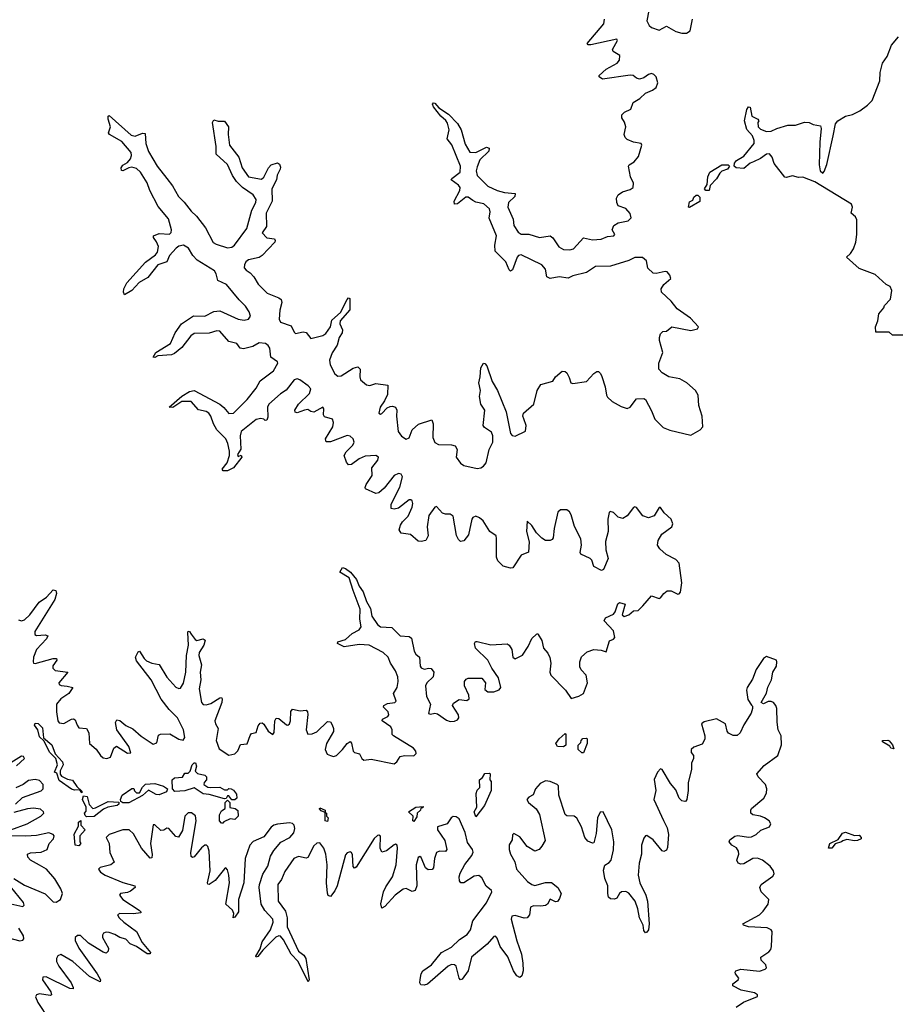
# Model space of a CAD drawing. Extents: x 2535812 to 2752880, y 540738 to 728399.
# Tile 44 of 213: x 2598554 to 2604354, y 613504 to 620002. Entities that reach past the tile are written whole.
import ezdxf

# ---------------------------------------------------------------- set-up
doc = ezdxf.new("R2010")
doc.units = 0

msp = doc.modelspace()

# ---------------------------------------------------------------- linework, layer by layer
at = {"layer": '0CON20XD'}
for points in [[(2600634.1, 617665), (2600655, 617650), (2600675, 617651.6), (2600755, 617703.2), (2600785, 617710.9), (2600802.3, 617695), (2600798.9, 617645), (2600803.3, 617625), (2600842.3, 617592.3), (2600865, 617586.9), (2600905, 617600.3), (2600985, 617591.2), (2600981, 617529), (2600962.7, 617487.3), (2600932.6, 617445), (2600925.7, 617405), (2600935, 617399.1), (2600945, 617403.6), (2600980.5, 617439.5), (2601000.1, 617449.9), (2601015, 617451.9), (2601034.5, 617444.5), (2601042.8, 617425), (2601040.8, 617385), (2601052.4, 617285), (2601075, 617254.5), (2601105, 617234.7), (2601125, 617241.8), (2601144.3, 617295.7), (2601186.7, 617333.3), (2601275, 617362.3), (2601284.5, 617334.5), (2601280.8, 617245), (2601295, 617210.9), (2601318.1, 617198.1), (2601405, 617196.4), (2601429.4, 617189.4), (2601441.2, 617165), (2601434.9, 617114.9), (2601465, 617075.7), (2601485, 617060.8), (2601575, 617040.6), (2601597.5, 617045), (2601615.3, 617054.6), (2601632.4, 617077.6), (2601652.2, 617165), (2601677.7, 617215), (2601677.1, 617255), (2601669, 617279), (2601621.5, 617311.5), (2601613.4, 617323.4), (2601624.6, 617425), (2601599.1, 617465), (2601588.6, 617515), (2601596.8, 617555), (2601584.1, 617605), (2601594.6, 617645), (2601599.1, 617705), (2601615, 617736.2), (2601625, 617734), (2601637.3, 617717.3), (2601673.1, 617615), (2601708.9, 617555), (2601765.3, 617415), (2601795, 617270.6), (2601805, 617256.9), (2601825, 617253.1), (2601893.6, 617286.4), (2601898.4, 617325), (2601881.9, 617368.1), (2601876.2, 617385), (2601880.5, 617405), (2601948.2, 617465), (2601969.2, 617555), (2601995, 617594.7), (2602074.4, 617615.6), (2602090, 617645), (2602135, 617682.2), (2602155, 617681.1), (2602165, 617670.5), (2602181.7, 617641.7), (2602192.5, 617605), (2602205, 617600.4), (2602295.9, 617614.1), (2602345, 617667.7), (2602365, 617680.5), (2602375, 617680), (2602388.1, 617668.1), (2602396.6, 617646.6), (2602418.2, 617578.2), (2602426.8, 617525), (2602435, 617510), (2602465, 617483.4), (2602525, 617449.6), (2602565, 617435.6), (2602585, 617445.6), (2602625, 617500.5), (2602675, 617503.1), (2602685.4, 617495.4), (2602725, 617420.8), (2602746.2, 617365), (2602801.7, 617311.7), (2602845, 617292.5), (2602985, 617261.1), (2603046.2, 617295), (2603064.2, 617315.8), (2603058.5, 617385), (2603036.9, 617455), (2603033.2, 617525), (2603015, 617555.6), (2602958.1, 617605), (2602911.7, 617631.7), (2602838.8, 617645), (2602795, 617671.2), (2602773.3, 617695), (2602772.5, 617735), (2602800, 617805), (2602777.5, 617885), (2602777.5, 617905), (2602785, 617930), (2602800, 617945), (2602825, 617947.5), (2602860, 617975), (2602985, 617950), (2603028.3, 617961.7), (2603036.1, 617976.1), (2602983, 618033), (2602895, 618093.3), (2602854.2, 618144.2), (2602790, 618205), (2602788.8, 618225), (2602805.7, 618255), (2602851.9, 618295), (2602846.4, 618316.4), (2602827.5, 618337.5), (2602815, 618341.4), (2602755, 618327.5), (2602735, 618330.5), (2602701.6, 618361.6), (2602691.1, 618411.1), (2602665, 618433.1), (2602615, 618432.9), (2602575, 618413.1), (2602455, 618376), (2602355, 618372.4), (2602296.4, 618333.6), (2602205, 618312.6), (2602175, 618297.4), (2602115.4, 618305.4), (2602055, 618293.8), (2602034.8, 618304.8), (2602025.9, 618355), (2602000.5, 618385), (2601865, 618450.4), (2601847.1, 618445), (2601837.6, 618435), (2601807.6, 618352.4), (2601795, 618342.9), (2601785, 618352.2), (2601762.9, 618405), (2601693.3, 618475), (2601690.4, 618515), (2601700.8, 618575), (2601652.5, 618692.5), (2601660.3, 618735), (2601655, 618754.1), (2601617.6, 618787.6), (2601565, 618798.1), (2601545, 618809), (2601515, 618830.4), (2601499.2, 618830.8), (2601445, 618788), (2601423.5, 618785), (2601422.9, 618805), (2601458.6, 618875), (2601460.8, 618895), (2601449.8, 618909.8), (2601401.2, 618945), (2601406, 618955), (2601461.8, 618995), (2601464.8, 619035), (2601406.9, 619176.9), (2601376.7, 619215), (2601388.4, 619275), (2601378.7, 619318.7), (2601367.5, 619337.5), (2601334.5, 619365), (2601285, 619428), (2601278, 619445), (2601285, 619453.8), (2601295, 619451.2), (2601320.9, 619420.9), (2601385, 619379.5), (2601445, 619317.5), (2601468.7, 619275), (2601495, 619180.6), (2601525, 619128.4), (2601565, 619125.2), (2601635, 619160.7), (2601653.1, 619155), (2601650, 619135), (2601592.5, 619077.5), (2601575, 619030.9), (2601567.7, 619005), (2601574.2, 618974.2), (2601644.5, 618904.5), (2601705, 618875.7), (2601755, 618861.2), (2601825.7, 618855), (2601822.3, 618835), (2601780.6, 618795), (2601776.1, 618766.1), (2601811.2, 618685), (2601817.1, 618645), (2601845, 618600.5), (2601865, 618586.9), (2601915.8, 618585.8), (2601985, 618565.2), (2602055, 618574.8), (2602072.6, 618562.6), (2602112.5, 618502.5), (2602145, 618486.7), (2602185, 618483.9), (2602210.2, 618489.8), (2602275, 618563.3), (2602335, 618548.4), (2602393.5, 618553.5), (2602435, 618570.8), (2602475.5, 618575), (2602483.5, 618585), (2602464.6, 618615), (2602475.5, 618645), (2602505, 618662.3), (2602571.4, 618675), (2602590.4, 618695), (2602585, 618724.2), (2602555, 618755.5), (2602505, 618772.9), (2602495.6, 618795), (2602492.9, 618825), (2602504.6, 618845.4), (2602534, 618866), (2602585, 618881.9), (2602604, 618895), (2602605.8, 618924.2), (2602586, 618965), (2602572.5, 619035), (2602577.5, 619045), (2602610, 619065), (2602639.7, 619100.3), (2602660, 619175), (2602655.6, 619185.6), (2602605, 619193.3), (2602565, 619210.6), (2602550.8, 619225), (2602544.2, 619245), (2602555.7, 619295), (2602546.7, 619326.7), (2602530, 619355), (2602528.8, 619375), (2602546.8, 619393.2), (2602587.6, 619412.4), (2602603.8, 619455), (2602648.5, 619481.5), (2602685, 619517.5), (2602732.2, 619537.8), (2602755, 619554.4), (2602766.9, 619585), (2602755, 619625.8), (2602740.8, 619640.8), (2602725, 619646.6), (2602705, 619640.4), (2602675, 619619.4), (2602645, 619610.4), (2602625.9, 619615.9), (2602604, 619634), (2602585, 619637.2), (2602400.7, 619610.7), (2602379.2, 619625), (2602379.2, 619635), (2602425.6, 619675), (2602497.5, 619715), (2602514.6, 619735), (2602516.9, 619766.9), (2602472, 619792), (2602466.9, 619805), (2602499.4, 619865), (2602496.2, 619875), (2602325, 619835.6), (2602307.3, 619837.3), (2602300, 619845), (2602411.3, 619975), (2602414.7, 620005)], [(2602707.6, 620062.4), (2602694.5, 619995), (2602708.9, 619965), (2602725, 619950), (2602775, 619934.3), (2602825, 619960.6), (2602885, 619923.9), (2602925, 619912.7), (2602955.4, 619914.6), (2602980.9, 619929.1), (2602995.6, 620005)], [(2604385, 617920), (2604315, 617920), (2604295, 617940), (2604205, 617940), (2604204, 617975), (2604220, 618015), (2604225, 618060), (2604258.3, 618101.7), (2604262.5, 618115), (2604301.7, 618158.3), (2604312.7, 618215), (2604301.5, 618241.5), (2604274.5, 618255), (2604200.8, 618320.8), (2604095, 618360), (2604012.5, 618435), (2604039.8, 618460.2), (2604059.2, 618490.8), (2604074.6, 618535), (2604081.2, 618585), (2604080.8, 618680.8), (2604071.6, 618701.6), (2604043.1, 618725), (2604051.5, 618765), (2604044.6, 618784.6), (2603802.7, 618932.7), (2603725, 618962.9), (2603695, 618961.4), (2603655, 618972), (2603615, 618960), (2603605, 618962.5), (2603535, 619053.3), (2603522, 619095), (2603505, 619116.7), (2603484.1, 619115.9), (2603445, 619086.7), (2603397.5, 619065), (2603375.5, 619054.5), (2603335, 619020), (2603284, 619024), (2603270, 619035), (2603272.5, 619055), (2603286.1, 619073.9), (2603335, 619101.2), (2603403.3, 619185), (2603403.3, 619205), (2603390.8, 619235), (2603355, 619277.5), (2603338, 619335), (2603355, 619410), (2603365, 619427.5), (2603376.2, 619425), (2603386.7, 619365), (2603426.1, 619346.1), (2603432.5, 619335), (2603426.2, 619323.8), (2603430, 619295), (2603445, 619280.8), (2603485, 619263.8), (2603515, 619266), (2603552.5, 619285), (2603625, 619306), (2603675, 619305.7), (2603735, 619326), (2603765, 619324.2), (2603791.5, 619311.5), (2603840.9, 619300.9), (2603846, 619285), (2603836.2, 619195), (2603830.8, 619045), (2603837.5, 619005), (2603855, 618990), (2603865, 619000), (2603882.3, 619047.7), (2603924.2, 619235), (2603940, 619315), (2603954.4, 619335), (2604006, 619365), (2604052.2, 619377.8), (2604099.6, 619400.4), (2604152, 619438), (2604181.1, 619468.9), (2604231.5, 619598.5), (2604235.6, 619655), (2604250, 619715), (2604281.5, 619758.5), (2604309.2, 619835), (2604355, 619889.2)], [(2601371.7, 615378.3), (2601395, 615371.2), (2601425, 615372), (2601445, 615381.2), (2601453.8, 615395), (2601450, 615415), (2601410, 615475), (2601417.9, 615492.1), (2601455, 615515.6), (2601505, 615508.8), (2601520.3, 615519.7), (2601519.7, 615545), (2601490.4, 615605), (2601491.4, 615635), (2601500.6, 615649.4), (2601515, 615655.8), (2601605.7, 615655.7), (2601628, 615625), (2601625, 615581.2), (2601645, 615565.7), (2601685, 615566), (2601719.7, 615580.3), (2601730.6, 615595), (2601715, 615658.6), (2601671.6, 615721.6), (2601644.4, 615775), (2601563.1, 615855), (2601556, 615884), (2601562.3, 615897.7), (2601575, 615899.2), (2601663.8, 615876.2), (2601772.7, 615882.7), (2601784.5, 615874.5), (2601802, 615845), (2601808.8, 615795), (2601825.9, 615784.1), (2601873, 615807), (2601910, 615865), (2601935, 615918.8), (2601965, 615947.5), (2601975, 615950), (2601977.5, 615945), (2602000, 615905), (2602012.5, 615855), (2602041.1, 615821.1), (2602052.7, 615792.7), (2602060.4, 615755), (2602054.5, 615695), (2602059.2, 615675), (2602156.4, 615576.4), (2602195, 615522.5), (2602245, 615537.5), (2602275, 615554.4), (2602303.3, 615625), (2602294.5, 615675), (2602261.6, 615711.6), (2602251.8, 615731.8), (2602250.7, 615765), (2602263.6, 615796.3), (2602300.6, 615829.4), (2602344, 615846), (2602391.7, 615841.7), (2602425, 615830), (2602446.7, 615903.3), (2602475, 615913.8), (2602483.8, 615925), (2602475, 615968), (2602412.5, 616035), (2602421.2, 616055), (2602475, 616078.8), (2602485.7, 616094.3), (2602503, 616147), (2602513.6, 616156.4), (2602550, 616145), (2602532, 616075), (2602545, 616062.2), (2602576.2, 616073.8), (2602605, 616101.2), (2602637, 616103), (2602667, 616133), (2602725, 616200), (2602775, 616182.9), (2602785, 616186), (2602805.7, 616215), (2602827.4, 616232.6), (2602855, 616232.2), (2602898.3, 616211.7), (2602907.5, 616212.5), (2602915.8, 616224.2), (2602925.8, 616285), (2602906.9, 616415), (2602885, 616438.9), (2602821.8, 616471.8), (2602779.1, 616509.1), (2602765.6, 616535), (2602770, 616565), (2602793.7, 616606.3), (2602860, 616655), (2602865.7, 616675.7), (2602854.3, 616705), (2602807.8, 616747.8), (2602783.6, 616783.6), (2602775, 616783.8), (2602742.3, 616727.7), (2602705, 616714.1), (2602667.1, 616727.1), (2602625, 616782.9), (2602615, 616788.1), (2602605, 616783.1), (2602565, 616728.6), (2602535, 616711.2), (2602505, 616718), (2602475, 616748.8), (2602453, 616757), (2602445, 616750), (2602435.8, 616705), (2602438.8, 616625), (2602421.2, 616558.8), (2602422.5, 616502.5), (2602438.8, 616445), (2602407.5, 616372.5), (2602395, 616366.7), (2602345, 616393.8), (2602331.2, 616435), (2602320.8, 616445), (2602259.2, 616475), (2602253.1, 616485), (2602263.8, 616535), (2602258.9, 616575), (2602216.8, 616656.8), (2602195, 616734), (2602184.3, 616755), (2602165, 616766.7), (2602125, 616766.4), (2602107.2, 616752.8), (2602081.4, 616645), (2602075, 616583.3), (2602068.8, 616571.2), (2602055.5, 616564.5), (2602025, 616565.4), (2602000, 616580), (2601965.6, 616615), (2601935, 616663.8), (2601905, 616692.5), (2601898.8, 616625), (2601916.2, 616555), (2601912.3, 616487.7), (2601865, 616467.5), (2601810, 616385), (2601795, 616383.3), (2601745, 616396.2), (2601710, 616430), (2601702.2, 616455), (2601701.7, 616578.3), (2601700, 616595), (2601658, 616625), (2601613.1, 616695), (2601589.2, 616715), (2601565, 616725.2), (2601545, 616716.6), (2601538.3, 616705), (2601517, 616603), (2601485, 616563.3), (2601465, 616558.8), (2601450.9, 616570.9), (2601437.3, 616597.3), (2601415.7, 616725), (2601395, 616738.6), (2601365, 616738.6), (2601345, 616745.6), (2601305, 616789.2), (2601295, 616784), (2601255, 616730), (2601244.4, 616655), (2601251.5, 616595), (2601235, 616565.8), (2601205, 616557.5), (2601185, 616560.8), (2601134, 616604), (2601072.2, 616612.2), (2601060, 616635), (2601066.8, 616665), (2601081.4, 616688.6), (2601117.8, 616725), (2601145, 616784.3), (2601149.1, 616809.1), (2601145, 616826), (2601135, 616834.3), (2601125, 616833.6), (2601055, 616778.4), (2601025, 616771.3), (2601006.2, 616776.2), (2601005.8, 616805), (2601062.4, 616917.6), (2601081.1, 616985), (2601072.8, 617002.8), (2601055, 617007.9), (2601025, 616994.2), (2600959, 616911), (2600925, 616880), (2600905, 616875.8), (2600837.8, 616905), (2600833.8, 616915), (2600840.6, 616935), (2600881.6, 616995), (2600877.8, 617045), (2600918, 617095), (2600921.8, 617115), (2600905, 617125.9), (2600835, 617121.9), (2600795, 617102.9), (2600745, 617066.1), (2600724.8, 617064.8), (2600711, 617081), (2600695.8, 617125), (2600709.2, 617150.8), (2600753.1, 617195), (2600760.8, 617215), (2600756.2, 617235), (2600735, 617254.6), (2600715, 617257.8), (2600605.3, 617215.3), (2600576.9, 617216.9), (2600572, 617235), (2600620, 617315), (2600624.7, 617344.7), (2600619.6, 617365), (2600565, 617381.1), (2600559.3, 617395), (2600562.1, 617435), (2600555.2, 617445.3), (2600495, 617410.9), (2600475.8, 617415.8), (2600455, 617430.4), (2600435, 617425.3), (2600385, 617407.5), (2600371.5, 617411.5), (2600369.6, 617425), (2600394.8, 617465.2), (2600467.1, 617535), (2600474.7, 617565), (2600459.1, 617585), (2600403.9, 617625), (2600385, 617633), (2600365, 617626.2), (2600313.5, 617556.5), (2600275, 617532.3), (2600197.5, 617465), (2600189.6, 617445), (2600192.1, 617377.9), (2600185, 617358.8), (2600175, 617356.2), (2600165.5, 617365.5), (2600145, 617370.6), (2600115, 617364.1), (2600016.5, 617285), (2600008.4, 617255), (2600013.3, 617166.7), (2599992.5, 617132.5), (2599995, 617120), (2600015, 617128.8), (2600021.2, 617115), (2599964.4, 617045), (2599925, 617023.9), (2599897.5, 617025), (2599890.8, 617035), (2599922.5, 617077.5), (2599938.2, 617125), (2599939.8, 617155), (2599928.8, 617205), (2599915, 617235.4), (2599855.4, 617295), (2599834.2, 617335), (2599816, 617385), (2599802.5, 617405), (2599785, 617415.9), (2599735, 617427.2), (2599685, 617481.3), (2599625, 617482.3), (2599565, 617443.6), (2599540, 617445), (2599625, 617518.5), (2599675, 617547.5), (2599705, 617554.6), (2599875.5, 617465), (2599902.5, 617442.5), (2599935, 617402.1), (2599965, 617405.4), (2600056.1, 617495), (2600115, 617571.2), (2600141.6, 617618.4), (2600229.8, 617685), (2600258.2, 617735), (2600256.2, 617745), (2600212.5, 617775), (2600204.8, 617835), (2600195, 617852.8), (2600176.8, 617865), (2600135, 617870.6), (2600093.6, 617846.4), (2600030.4, 617830.4), (2600008.5, 617835), (2599986.2, 617866.2), (2599935, 617878.1), (2599875.7, 617945.7), (2599855, 617949.5), (2599805, 617932.8), (2599705, 617931.1), (2599683.2, 617915), (2599625, 617839.6), (2599575, 617799.6), (2599555, 617790.3), (2599465.5, 617784.5), (2599445, 617772), (2599433.8, 617775), (2599452.5, 617805), (2599549.5, 617865), (2599579.2, 617935), (2599621.2, 617995), (2599701.9, 618048.1), (2599775, 618046.5), (2599835, 618075.8), (2599875, 618081.7), (2599995, 618025.2), (2600035, 618018.9), (2600065.2, 618024.8), (2600076.5, 618045), (2600069.6, 618075), (2600045, 618111.9), (2600002.8, 618152.8), (2599919.4, 618255), (2599860.9, 618280.9), (2599851.1, 618325), (2599839.3, 618345), (2599724.9, 618414.9), (2599696.2, 618445), (2599669.2, 618495), (2599635, 618513.2), (2599605, 618508.6), (2599586, 618495), (2599542.5, 618445), (2599524.5, 618405), (2599465, 618383.5), (2599398.9, 618301.1), (2599342, 618268), (2599295, 618215.7), (2599245, 618187.5), (2599238, 618205), (2599240.8, 618225), (2599261.9, 618265), (2599385, 618402.1), (2599450, 618450), (2599462.6, 618467.4), (2599469.4, 618505), (2599456.5, 618536.5), (2599436, 618565), (2599438, 618575), (2599475, 618591.5), (2599543.6, 618586.4), (2599553.2, 618596.8), (2599556.3, 618616.3), (2599537.1, 618687.1), (2599468.6, 618768.6), (2599412.6, 618875), (2599395.2, 618925.2), (2599350.7, 618995), (2599325, 619020), (2599295, 619028.2), (2599275, 619025.6), (2599235, 619005.8), (2599225, 619007.5), (2599223.6, 619025), (2599235, 619042.9), (2599265, 619060), (2599285.3, 619084.7), (2599292.9, 619105), (2599290.4, 619125), (2599228.5, 619198.5), (2599146, 619245), (2599140, 619255), (2599153.5, 619295), (2599138.6, 619345), (2599137.5, 619365), (2599145, 619370), (2599289.2, 619239.2), (2599315, 619234.5), (2599365, 619254.3), (2599382, 619252), (2599386.2, 619185), (2599405, 619132.5), (2599460.8, 619035), (2599525, 618953.3), (2599562.7, 618905), (2599603.1, 618835), (2599639.1, 618799.1), (2599685, 618738.9), (2599721.5, 618705), (2599779.6, 618629.6), (2599831.7, 618531.7), (2599850.3, 618520.3), (2599925, 618497.5), (2599955, 618501.7), (2599972.2, 618515), (2600052.6, 618625), (2600085.2, 618744.8), (2600112.8, 618795), (2600115.8, 618815), (2600095, 618847.5), (2600025, 618894.7), (2599984.2, 618934.2), (2599958.2, 618975), (2599926.2, 619046.2), (2599850.5, 619115), (2599849.7, 619165), (2599827.5, 619325), (2599835, 619342.5), (2599865, 619332.5), (2599905, 619333.8), (2599933.3, 619295), (2599930, 619245), (2599939.1, 619175), (2600000.9, 619095), (2600023.3, 619025), (2600064.4, 618965), (2600150, 618950), (2600165, 618962.2), (2600196, 619025), (2600215, 619044), (2600255, 619057.8), (2600268, 619048), (2600275, 619030), (2600273.9, 619015), (2600254, 618976), (2600248.7, 618945), (2600217.3, 618885), (2600221.1, 618805), (2600181, 618725), (2600182.3, 618637.7), (2600154.8, 618595), (2600185, 618562.5), (2600235, 618555.8), (2600240.8, 618545), (2600237.5, 618535), (2600154.6, 618445), (2600135, 618433), (2600065, 618416.7), (2600046.7, 618403.3), (2600037.1, 618385), (2600036.7, 618365), (2600048.3, 618348.3), (2600075, 618331.5), (2600100.2, 618305), (2600127.8, 618257.8), (2600186.6, 618196.6), (2600265, 618166.4), (2600278.9, 618155), (2600284.1, 618135), (2600271.9, 618085), (2600266.5, 618025), (2600274.5, 618005), (2600345, 617982.7), (2600365, 617939.5), (2600375, 617931.6), (2600425, 617942), (2600445, 617937.4), (2600475, 617898), (2600555, 617917.3), (2600575, 617930.8), (2600605.4, 617974.6), (2600615, 618019.3), (2600670.9, 618069.1), (2600715, 618155.4), (2600725, 618166.2), (2600732.7, 618162.7), (2600732.4, 618087.6), (2600669.8, 618015), (2600668.1, 617995), (2600684.2, 617955), (2600681.6, 617935), (2600663.4, 617905), (2600650.5, 617855), (2600615.7, 617804.3), (2600598.1, 617755), (2600603.1, 617725), (2600634.1, 617665)], [(2603084.2, 618874.2), (2603073.8, 618885), (2603092.5, 618915), (2603096, 618965), (2603110, 618995), (2603190, 619045), (2603230, 619045), (2603240, 619035), (2603227.5, 619015), (2603188.3, 619001.7), (2603175, 618990), (2603155, 618952.5), (2603111.7, 618908.3), (2603105, 618874.3), (2603084.2, 618874.2)], [(2602975, 618762.5), (2602970, 618765), (2602975, 618800), (2602998.3, 618811.7), (2603005, 618830), (2603020, 618845), (2603030, 618845), (2603045, 618830), (2603045, 618802.5), (2602975, 618762.5)], [(2598545, 616040.8), (2598565, 616034.2), (2598585, 616041.7), (2598621.1, 616075), (2598681.6, 616158.4), (2598729.9, 616190.1), (2598775, 616238.5), (2598792.5, 616235), (2598796.8, 616215), (2598786.7, 616175), (2598653.1, 615965), (2598653.5, 615945), (2598665, 615937.5), (2598722.3, 615942.3), (2598740, 615935), (2598730.7, 615915), (2598664.8, 615845), (2598645.5, 615795.5), (2598641.9, 615765), (2598645.8, 615755.8), (2598655, 615752.9), (2598775, 615786.7), (2598797.1, 615787.1), (2598799.5, 615775), (2598773.3, 615736.7), (2598771.6, 615721.6), (2598787.2, 615707.2), (2598872, 615695), (2598811.5, 615625), (2598814.4, 615615), (2598827.4, 615607.4), (2598867.6, 615602.4), (2598904, 615595), (2598877.3, 615555), (2598825, 615519.1), (2598797.3, 615485), (2598795.9, 615435), (2598804.4, 615374.4), (2598815, 615361.3), (2598845, 615356.6), (2598895, 615386.2), (2598908.6, 615388.6), (2598920.8, 615380.8), (2598932.5, 615345), (2598945, 615327.5), (2598995, 615323.6), (2599010.8, 615295), (2599014.6, 615224.6), (2599057.7, 615187.7), (2599086.5, 615145), (2599105, 615129.5), (2599130, 615125), (2599152.5, 615135), (2599175.4, 615194.6), (2599193.6, 615206.4), (2599265, 615160.8), (2599286.9, 615163.1), (2599275, 615205.6), (2599195.9, 615315), (2599186.6, 615363.4), (2599195, 615380.8), (2599215, 615377.5), (2599254.4, 615344.4), (2599301.3, 615321.3), (2599355, 615273.7), (2599435, 615221.2), (2599459.8, 615230.2), (2599470, 615280), (2599484.3, 615285.7), (2599545, 615289.2), (2599603.4, 615253.4), (2599632.4, 615247.6), (2599644.6, 615265.4), (2599635, 615314.2), (2599595, 615395.3), (2599539.4, 615449.4), (2599488.7, 615518.7), (2599422.2, 615645), (2599325, 615770), (2599319.2, 615795), (2599335, 615829.2), (2599345, 615834.3), (2599375.7, 615785.7), (2599391.2, 615771.2), (2599425, 615755.8), (2599475, 615745.5), (2599525, 615662.9), (2599585, 615597.1), (2599605, 615588.2), (2599615, 615590.8), (2599635, 615624.2), (2599650, 615695), (2599655.2, 615805), (2599668.6, 615875), (2599662.8, 615957.2), (2599665, 615966.2), (2599675, 615963.8), (2599685, 615947.5), (2599711.9, 615911.9), (2599724, 615905), (2599765.5, 615915.5), (2599777.6, 615907.6), (2599768.8, 615875), (2599739.2, 615825), (2599735.3, 615805), (2599753.9, 615745), (2599745.2, 615695), (2599749.2, 615645), (2599739.4, 615585), (2599754, 615495), (2599765, 615482.3), (2599785, 615479.7), (2599815, 615488.6), (2599875, 615527.1), (2599885, 615527.8), (2599890.7, 615520.7), (2599888.8, 615495), (2599841.9, 615375), (2599845.3, 615355.3), (2599863.3, 615325), (2599850, 615245), (2599869.7, 615189.7), (2599935, 615148), (2599974.3, 615155.7), (2599992.9, 615177.1), (2600011.1, 615218.9), (2600055, 615223.8), (2600075, 615278), (2600085, 615290), (2600115, 615298), (2600128.1, 615341.9), (2600140.2, 615359.8), (2600155, 615361.1), (2600165, 615352.2), (2600195, 615305.6), (2600225, 615284), (2600233.2, 615296.8), (2600235.3, 615335.3), (2600238.5, 615375), (2600247, 615393), (2600265, 615389.5), (2600315, 615348.5), (2600325, 615346.7), (2600335, 615354.3), (2600342, 615375), (2600343.9, 615436.1), (2600355, 615451.4), (2600405, 615440), (2600445, 615445.7), (2600454.5, 615434.5), (2600456, 615416), (2600445.3, 615315.3), (2600455, 615286.7), (2600485, 615287.8), (2600515, 615302.2), (2600585, 615371.1), (2600605, 615367.1), (2600617.7, 615347.7), (2600626.5, 615325), (2600625.5, 615305), (2600579.2, 615225), (2600569.4, 615185), (2600584, 615155), (2600605, 615145.6), (2600625, 615140), (2600645, 615146.7), (2600685, 615184.5), (2600715, 615225.7), (2600735, 615238), (2600745, 615227.5), (2600755, 615174.2), (2600765, 615165.6), (2600797.1, 615157.1), (2600813.1, 615125), (2600825.5, 615115.5), (2600875, 615120.8), (2601025, 615091.8), (2601043.3, 615105), (2601065, 615139.5), (2601095, 615146.2), (2601155, 615142.7), (2601171.9, 615158.1), (2601169.1, 615175), (2601153.5, 615195), (2601022, 615275), (2601012.5, 615285), (2601012, 615315), (2601004.3, 615334.3), (2600946.7, 615375), (2600950, 615385), (2600985, 615402.9), (2600991.1, 615415), (2600985.6, 615435), (2600956.2, 615465), (2600956.7, 615475), (2600980.9, 615489.1), (2601030, 615495), (2601038.1, 615505), (2601021.2, 615555), (2601046.5, 615595), (2601052.9, 615635), (2601049.7, 615665), (2601035.7, 615705), (2601001.2, 615755), (2600986.2, 615795), (2600953.3, 615825), (2600861.2, 615875), (2600795, 615877.5), (2600695, 615862.3), (2600651.2, 615885), (2600653.3, 615895), (2600705, 615911.2), (2600748.4, 615951.6), (2600795, 615974.6), (2600807.3, 615995), (2600800.3, 616045), (2600801.8, 616111.8), (2600755.3, 616235), (2600728.9, 616318.9), (2600666.2, 616355), (2600685, 616385.8), (2600705, 616379.4), (2600736.9, 616355), (2600777, 616307), (2600794.3, 616264.3), (2600822, 616225), (2600843.2, 616163.2), (2600870, 616115), (2600877.5, 616065), (2600915, 616010), (2600935, 615995.5), (2601010.4, 615990.4), (2601065, 615936.2), (2601125, 615931.5), (2601140.2, 615920.2), (2601158.6, 615835), (2601168.8, 615815), (2601194.1, 615794.1), (2601196.7, 615735), (2601205, 615723.5), (2601224.7, 615714.7), (2601255, 615722.2), (2601269.8, 615719.8), (2601287.1, 615695), (2601284.2, 615665), (2601242.5, 615625), (2601231.8, 615605), (2601239.2, 615535), (2601266.6, 615485), (2601253, 615423), (2601265, 615418), (2601295, 615425.8), (2601311.9, 615421.9), (2601371.7, 615378.3)], [(2603282.9, 613485), (2603332, 613518), (2603424, 613555), (2603424, 613565), (2603405, 613579.1), (2603317.5, 613597.5), (2603262.9, 613625), (2603262.4, 613637.6), (2603298.1, 613665), (2603301.1, 613675), (2603279.5, 613705), (2603276.5, 613715), (2603281.9, 613725), (2603315, 613734.7), (2603436.9, 613723.1), (2603475, 613734.4), (2603484.2, 613745), (2603480, 613765), (2603450, 613795), (2603446.2, 613815), (2603500.3, 613849.7), (2603512, 613865), (2603518, 613885), (2603521.2, 613985), (2603515.6, 613995.6), (2603487.7, 614007.7), (2603365, 614015.5), (2603331.2, 614025), (2603328.8, 614035), (2603438.9, 614095), (2603462.6, 614117.4), (2603494.4, 614165), (2603499.4, 614195), (2603448.6, 614245), (2603440, 614275), (2603450, 614295), (2603525, 614350), (2603533.8, 614365), (2603530, 614385), (2603508, 614415), (2603458.1, 614455), (2603425, 614468.2), (2603395, 614466.7), (2603335, 614431.8), (2603315, 614429.3), (2603296, 614435), (2603288.9, 614455), (2603300.4, 614495), (2603298.2, 614515), (2603286.2, 614536.2), (2603254.3, 614555), (2603238, 614575), (2603241.9, 614588.1), (2603275, 614614.3), (2603295, 614617.5), (2603365, 614606.2), (2603385, 614609.6), (2603415, 614624.5), (2603447.7, 614652.3), (2603503.3, 614675), (2603513.8, 614695), (2603501.2, 614715), (2603471.2, 614735), (2603445, 614745.7), (2603395, 614754), (2603381.2, 614765), (2603380, 614785), (2603386.2, 614795), (2603466.3, 614863.7), (2603483.2, 614896.8), (2603485.7, 614925), (2603478.6, 614955), (2603430, 615005), (2603421.2, 615025), (2603469.7, 615080.3), (2603558.8, 615145), (2603583.6, 615216.4), (2603580, 615275), (2603562, 615315), (2603553.8, 615365), (2603553.3, 615455), (2603546.2, 615475), (2603530, 615495), (2603515, 615501.2), (2603495, 615501.2), (2603465, 615487.5), (2603450, 615495), (2603483.1, 615556.9), (2603493.6, 615596.4), (2603518, 615645), (2603526.2, 615695), (2603551.2, 615735), (2603553.3, 615765), (2603550, 615775), (2603485, 615800), (2603465, 615786.7), (2603415, 615714.3), (2603390.7, 615649.3), (2603356.4, 615595), (2603352.6, 615577.4), (2603360.4, 615515), (2603385, 615477.5), (2603391.7, 615471.7), (2603392.5, 615455), (2603382, 615425), (2603335, 615348), (2603310.4, 615295), (2603291.5, 615278.5), (2603265, 615277.8), (2603234.1, 615294.1), (2603225.3, 615305.3), (2603212.7, 615355), (2603155, 615388.9), (2603072, 615368), (2603054.6, 615355.4), (2603076, 615276), (2603076.2, 615253.8), (2603059.8, 615220.2), (2603005, 615200), (2602987.5, 615185), (2602987.5, 615165), (2603002.5, 615145), (2603002.5, 615125), (2602988.8, 615095), (2602988, 615055), (2602966.5, 614965), (2602967.1, 614915), (2602958.8, 614855), (2602952.5, 614845), (2602945, 614841.2), (2602925, 614846), (2602907.5, 614865), (2602885, 614918.6), (2602850, 614960), (2602795, 615052.5), (2602785, 615057.5), (2602765, 615036.7), (2602742.7, 614987.3), (2602752.5, 614915), (2602740.8, 614855), (2602805, 614715.7), (2602828.8, 614668.8), (2602837.2, 614625), (2602831.3, 614538.7), (2602825, 614521.2), (2602807.3, 614512.7), (2602795, 614517.1), (2602735, 614588.2), (2602695, 614618.2), (2602685, 614615.6), (2602675, 614599.2), (2602659.2, 614555), (2602659.3, 614495), (2602642.5, 614435), (2602637.7, 614355), (2602647.1, 614305), (2602687.2, 614225), (2602698, 614185), (2602710.4, 614035), (2602704.5, 613995.5), (2602695, 613980), (2602685, 613976.2), (2602675, 613990), (2602669.2, 614025), (2602646.6, 614073.4), (2602634.7, 614134.7), (2602616.9, 614185), (2602575, 614236.4), (2602555, 614247.6), (2602527.5, 614245), (2602514.4, 614235), (2602495.5, 614204.5), (2602481.7, 614198.3), (2602455, 614200.6), (2602441.7, 614211.7), (2602435.6, 614235), (2602435.8, 614285.8), (2602416.7, 614335), (2602408.8, 614388.8), (2602417, 614423), (2602445, 614439.2), (2602459.1, 614455), (2602473.5, 614523.5), (2602476.7, 614576.7), (2602463.1, 614655), (2602405, 614773.3), (2602385, 614771.2), (2602367.3, 614735), (2602359.5, 614630.5), (2602345, 614570), (2602335, 614567.5), (2602305, 614581.2), (2602284.3, 614605), (2602261.9, 614675), (2602231.7, 614731.7), (2602214.6, 614744.6), (2602166.9, 614746.9), (2602155, 614757.1), (2602113.6, 614885), (2602111.5, 614945), (2602103.1, 614955), (2602055, 614974.8), (2602025, 614978.6), (2601989.5, 614960.5), (2601958.8, 614925), (2601943, 614887), (2601915, 614870), (2601902.5, 614855), (2601912.5, 614835), (2601964, 614794), (2601985.8, 614755.8), (2602023.3, 614585), (2602001.7, 614548.3), (2601982.5, 614525), (2601954.1, 614514.1), (2601903.3, 614545), (2601855, 614608.8), (2601815, 614630), (2601808.3, 614621.7), (2601805, 614590), (2601784.2, 614555.8), (2601784.5, 614525.5), (2601793.4, 614495), (2601823.2, 614443.2), (2601834.1, 614395), (2601905.6, 614315), (2601935, 614293.8), (2601955, 614287.9), (2602025, 614308.2), (2602065, 614308.1), (2602105.5, 614275.5), (2602128.5, 614235), (2602118.6, 614201.4), (2602105, 614182.5), (2602090.3, 614180.3), (2602055, 614196.7), (2602038.6, 614165), (2602025, 614155.5), (2601995, 614150.4), (2601945, 614153.1), (2601925, 614145.6), (2601918.8, 614095), (2601905, 614074.7), (2601885, 614071), (2601825, 614090.3), (2601802.5, 614085), (2601799.3, 614065), (2601835, 613922), (2601865.9, 613835), (2601875.3, 613775), (2601876.7, 613725), (2601868.9, 613691.1), (2601855, 613680), (2601835, 613692.2), (2601813.4, 613723.4), (2601776.5, 613816.5), (2601725.2, 613885), (2601705, 613940.8), (2601695, 613952.5), (2601685, 613950.8), (2601640.3, 613899.7), (2601537.2, 613815), (2601513.5, 613725), (2601475, 613670), (2601465, 613665.8), (2601455, 613676.2), (2601435.2, 613755.2), (2601424.2, 613764.2), (2601405, 613765.7), (2601381.5, 613755), (2601245, 613636.5), (2601225, 613630.4), (2601202.5, 613632.5), (2601195.7, 613645), (2601196.6, 613666.6), (2601204.7, 613705.3), (2601215.2, 613724.8), (2601272.3, 613765), (2601337.9, 613845), (2601405, 613880.4), (2601458.4, 613931.6), (2601506.9, 613965), (2601529.4, 613995), (2601545.3, 614055), (2601635, 614172.9), (2601670.4, 614245), (2601667.5, 614255), (2601634.2, 614284.2), (2601605, 614338.1), (2601585, 614354.5), (2601555, 614348.9), (2601485, 614305.3), (2601466, 614306), (2601457.6, 614317.6), (2601455.3, 614345), (2601461.3, 614368.7), (2601492.9, 614427.1), (2601539.1, 614485), (2601547.9, 614507.9), (2601543.5, 614525), (2601510.6, 614570.6), (2601495, 614638.6), (2601455, 614728.8), (2601435, 614741.8), (2601415, 614742.1), (2601403.1, 614735), (2601375.5, 614694.5), (2601311.5, 614675), (2601313.1, 614655), (2601360.9, 614585), (2601374.2, 614525), (2601365, 614513.1), (2601325, 614513.8), (2601306.5, 614505), (2601293.1, 614465), (2601286.5, 614403.5), (2601277, 614393), (2601250.7, 614390.7), (2601233.3, 614403.3), (2601205, 614471.9), (2601195, 614478.5), (2601185, 614473.1), (2601171.6, 614425), (2601176.6, 614285), (2601165.5, 614255), (2601145, 614248.2), (2601105, 614268.8), (2601085, 614264.1), (2601032.2, 614225), (2600965, 614148.9), (2600945, 614138), (2600937.4, 614167.4), (2600955.8, 614245), (2600970.4, 614279.6), (2601015, 614344.5), (2601038.6, 614425), (2601048.8, 614535), (2601045, 614554), (2601035, 614559.5), (2601025, 614556.2), (2600975, 614516.2), (2600945, 614508.6), (2600933.2, 614533.2), (2600935, 614613.3), (2600925, 614620.6), (2600915, 614618.5), (2600895, 614597.8), (2600775, 614409.2), (2600765, 614402), (2600755, 614412.5), (2600750.2, 614489.8), (2600745, 614505.6), (2600735, 614510.4), (2600715, 614502.9), (2600705, 614489.4), (2600649.6, 614285), (2600635, 614252.2), (2600605, 614216), (2600590.9, 614220.9), (2600586.9, 614236.9), (2600580.2, 614305), (2600584.4, 614425), (2600575, 614494), (2600561.4, 614535), (2600535, 614569.6), (2600515, 614566.3), (2600495, 614549.1), (2600455, 614471.8), (2600445, 614467.7), (2600395, 614479.6), (2600363.6, 614465), (2600305, 614379.1), (2600282.5, 614327.5), (2600257.8, 614295), (2600260.2, 614185), (2600308.6, 614118.6), (2600320, 614075), (2600320.4, 614015), (2600395, 613853.8), (2600428.7, 613828.7), (2600442.9, 613805), (2600465.7, 613665), (2600457.5, 613652.5), (2600391.8, 613785), (2600345.9, 613835), (2600295, 613930), (2600275, 613953.9), (2600265, 613956.5), (2600245, 613945.8), (2600158.3, 613861.7), (2600125, 613818.6), (2600115, 613814.3), (2600112.1, 613822.1), (2600140.5, 613869.5), (2600154.1, 613915.9), (2600210, 613995), (2600227.7, 614045), (2600224.7, 614065), (2600172, 614122), (2600147.9, 614165), (2600134.8, 614274.8), (2600137.4, 614295), (2600158, 614362), (2600192.3, 614415), (2600208.5, 614481.5), (2600230.6, 614519.4), (2600276.9, 614573.1), (2600336.8, 614605), (2600364.2, 614635), (2600370.6, 614665), (2600366.4, 614685), (2600355, 614696.9), (2600335, 614700.3), (2600255, 614692.7), (2600231.5, 614685), (2600215, 614673.8), (2600165, 614610), (2600095, 614578), (2600073.9, 614555), (2600042.5, 614465), (2600033, 614305), (2599997.3, 614195), (2599998.2, 614115), (2599975, 614078), (2599964, 614075), (2599966.7, 614103.3), (2599959.6, 614125), (2599914.4, 614165), (2599938.2, 614305), (2599935, 614356.2), (2599925, 614390.8), (2599915, 614404.2), (2599905, 614398), (2599845, 614319.7), (2599804.6, 614294.6), (2599795.8, 614295.8), (2599793.6, 614305), (2599810.5, 614385), (2599804.8, 614515), (2599796.5, 614545), (2599787.1, 614555), (2599775, 614553.1), (2599755, 614536.5), (2599705, 614477.5), (2599695, 614471.9), (2599685, 614480), (2599683.8, 614505), (2599719.3, 614715), (2599715, 614748), (2599687.3, 614767.3), (2599665, 614767.1), (2599645, 614746.4), (2599628.2, 614651.8), (2599602.6, 614607.4), (2599585, 614611.9), (2599538.8, 614665), (2599525, 614665.5), (2599505, 614653.1), (2599485, 614650), (2599445, 614687.1), (2599435, 614688.8), (2599417, 614565), (2599428.2, 614491.8), (2599425, 614471.2), (2599415, 614467.1), (2599357, 614535), (2599305, 614628.2), (2599276.5, 614655), (2599235, 614655.7), (2599144, 614624)], [(2598965, 614900), (2598950, 614920), (2598915, 614917.5), (2598895, 614923.3), (2598815, 614980), (2598798.3, 615028.3), (2598782.5, 615035), (2598802.5, 615085), (2598792.5, 615125), (2598753.3, 615165), (2598712.5, 615242.5), (2598685, 615270), (2598672.5, 615315), (2598652.5, 615345), (2598655, 615360), (2598675, 615357.5), (2598705, 615327.5), (2598711.7, 615261.7), (2598765, 615216.7), (2598787.5, 615157.5), (2598836.2, 615105), (2598840, 615085), (2598820, 615045), (2598821.7, 615021.7), (2598830, 615010), (2598869.3, 614989.3), (2598903, 614983), (2598930.7, 614940.7), (2598965, 614910), (2598965, 614900)], [(2602145, 615202.5), (2602104.3, 615204.3), (2602094.2, 615225), (2602115, 615256.7), (2602155, 615290), (2602160, 615285), (2602160, 615215), (2602145, 615202.5)], [(2602275, 615162.5), (2602265, 615163.3), (2602240, 615185), (2602240, 615215), (2602258.3, 615231.7), (2602260, 615245), (2602271.7, 615258.3), (2602295, 615260), (2602300, 615255), (2602300, 615225), (2602275, 615162.5)], [(2604325, 615190), (2604305, 615193.3), (2604298.3, 615208.3), (2604250, 615235), (2604250, 615245), (2604285, 615247.5), (2604293, 615243), (2604317, 615217), (2604325, 615190)], [(2598531.7, 615078.3), (2598585.5, 615125), (2598578.9, 615138.9), (2598565, 615140.6), (2598495, 615097.7)], [(2599975, 614852.5), (2599953.3, 614853.3), (2599935, 614880), (2599925, 614880), (2599917.5, 614862.5), (2599905, 614860), (2599805, 614888.8), (2599765, 614893.8), (2599705, 614933.3), (2599645, 614912.5), (2599578.3, 614908.3), (2599562.5, 614925), (2599560, 614985), (2599575, 614997.5), (2599628.3, 615001.7), (2599645, 615030), (2599665, 615030), (2599678.3, 615041.7), (2599692.5, 615085), (2599705, 615097.5), (2599715, 615097.5), (2599720, 615075), (2599711.7, 615041.7), (2599726.7, 615026.7), (2599776.4, 615016.4), (2599787.5, 615005), (2599787.5, 614985), (2599771.7, 614968.3), (2599770, 614955), (2599795, 614937.5), (2599813.9, 614933.9), (2599875, 614936.7), (2599905, 614920), (2599925, 614920), (2599935, 614927.5), (2599950, 614925), (2599965, 614917.5), (2599985, 614890), (2599986.7, 614865), (2599975, 614852.5)], [(2601565, 614740), (2601554, 614775), (2601572.5, 614805), (2601567.5, 614895), (2601573.3, 614916.7), (2601592.5, 614935), (2601590, 614985), (2601610, 615000), (2601625, 615027.5), (2601655, 615030), (2601660, 615025), (2601657.5, 614985), (2601666.4, 614973.6), (2601666.2, 614915), (2601622.5, 614815), (2601565, 614740)], [(2598526.6, 614825), (2598572, 614868), (2598695, 614912.9), (2598708.5, 614925), (2598708.8, 614955), (2598685, 614981.3), (2598655, 614988.3), (2598611.5, 614981.5), (2598575.5, 614954.5), (2598528.4, 614931.6)], [(2599233.6, 614833.6), (2599221.7, 614841.7), (2599220, 614855), (2599230, 614885), (2599295, 614927.5), (2599308.3, 614928.3), (2599311.7, 614911.7), (2599325, 614900), (2599345, 614900), (2599364, 614936), (2599383.9, 614956.1), (2599445, 614960), (2599503.9, 614943.9), (2599530, 614925), (2599523, 614907), (2599475, 614886.7), (2599455, 614887.5), (2599405, 614917.5), (2599365, 614882.5), (2599275, 614833.8), (2599233.6, 614833.6)], [(2598995, 614740), (2598985, 614750), (2598982.5, 614765), (2598991.7, 614778.3), (2598992.5, 614805), (2598967.5, 614855), (2598975, 614880), (2599000, 614875), (2599013, 614823), (2599037, 614797), (2599055, 614800), (2599138.3, 614841.7), (2599208.3, 614838.3), (2599207.5, 614825), (2599197.5, 614815), (2599135, 614803.8), (2599108, 614792), (2599045, 614743.3), (2598995, 614740)], [(2599895, 614700), (2599885, 614700), (2599872.5, 614715), (2599873.3, 614755), (2599885, 614780), (2599910, 614795), (2599910, 614835), (2599925, 614850), (2599940, 614835), (2599941.7, 614801.7), (2599976.4, 614796.4), (2599993.6, 614783.6), (2599996.2, 614745), (2599975, 614723.3), (2599943.3, 614726.7), (2599901.7, 614708.3), (2599895, 614700)], [(2601155, 614710), (2601150, 614715), (2601152.5, 614745), (2601120, 614775), (2601170, 614805), (2601218.3, 614808.3), (2601215, 614800), (2601201.7, 614798.3), (2601200, 614785), (2601177.5, 614765), (2601175, 614740), (2601155, 614710)], [(2598495.6, 614655), (2598603.8, 614695), (2598692.5, 614745), (2598712.2, 614765), (2598710.6, 614775), (2598690.5, 614790.5), (2598645, 614797.9), (2598605, 614794.8), (2598515, 614769.2)], [(2600585, 614710), (2600570, 614715), (2600570, 614770), (2600545, 614780), (2600533, 614793), (2600535, 614800), (2600570, 614785), (2600570, 614770), (2600580, 614765), (2600580, 614745), (2600590, 614735), (2600585, 614710)], [(2598945, 614550), (2598920, 614555), (2598914, 614626), (2598941.7, 614678.3), (2598942.5, 614705), (2598956.7, 614716.7), (2598957.5, 614685), (2598986.7, 614655), (2598950, 614615), (2598950, 614575), (2598956.7, 614565), (2598945, 614550)], [(2598515, 614333.8), (2598585, 614289.5), (2598721.7, 614231.7), (2598775, 614179.6), (2598795, 614178.8), (2598822.2, 614195), (2598836.5, 614235), (2598826, 614265), (2598785, 614330.9), (2598729.6, 614395), (2598685, 614422), (2598624.7, 614455), (2598606.7, 614475), (2598605.4, 614494.6), (2598625, 614502.8), (2598695, 614508.4), (2598734.4, 614525), (2598748.9, 614565), (2598777.8, 614595), (2598780.6, 614615), (2598775.4, 614625.4), (2598745, 614634.7), (2598665, 614618.5), (2598595, 614614.2), (2598486.6, 614616.6)], [(2599144, 614624), (2599123.8, 614603.8), (2599145.4, 614565), (2599149.3, 614505), (2599177.3, 614442.7), (2599155.7, 614424.3), (2599083.9, 614406.1), (2599074.2, 614395), (2599088.1, 614375), (2599116.9, 614355), (2599235, 614307.6), (2599313.8, 614285), (2599315.7, 614275), (2599285, 614250.7), (2599265, 614241.3), (2599218.8, 614235), (2599212.5, 614225), (2599235.6, 614195), (2599342, 614125), (2599354, 614115), (2599353.6, 614106.4), (2599305, 614100), (2599215, 614102.9), (2599198.8, 614095), (2599210.6, 614075), (2599241.8, 614045), (2599325.5, 613985), (2599362, 613912), (2599417.1, 613845), (2599414, 613836), (2599395, 613836.7), (2599325.6, 613885.6), (2599282.7, 613902.8), (2599255, 613932.7), (2599215, 613943.4), (2599181.8, 613965), (2599145, 613977.6), (2599125, 613980.3), (2599106.4, 613973.6), (2599099.5, 613960.5), (2599100.6, 613945), (2599139.3, 613875), (2599138.8, 613855), (2599125, 613841.8), (2599105, 613847.2), (2599007.8, 613907.8), (2598955, 613956.8), (2598935, 613957.7), (2598920.9, 613945), (2598920.7, 613925), (2598945, 613874.5), (2599065.3, 613705), (2599086.9, 613665), (2599085, 613652.5), (2599015, 613687.6), (2598905, 613785.2), (2598825, 613832.7), (2598805, 613822.5), (2598796.5, 613805), (2598795.8, 613785), (2598811.4, 613755), (2598894, 613645), (2598907.3, 613615), (2598906, 613605), (2598885, 613606.9), (2598728.8, 613685), (2598706.6, 613683.4), (2598703.8, 613665), (2598760, 613585), (2598763.8, 613565), (2598755, 613561.1), (2598685, 613572.2), (2598664.1, 613565.9), (2598658.2, 613551.8), (2598673.8, 613515), (2598746, 613405)], [(2603915, 614533.3), (2603892.5, 614535), (2603902.5, 614565), (2603958.3, 614591.7), (2603986.2, 614633.8), (2604005, 614640), (2604065, 614617.5), (2604095, 614620), (2604110, 614605), (2604110, 614595), (2604085, 614584), (2604065, 614582), (2604015, 614591.2), (2603987, 614583), (2603980, 614575), (2603938.3, 614561.7), (2603915, 614533.3)], [(2598475, 614172.2), (2598575, 614149.4), (2598582.2, 614157.8), (2598579.6, 614175), (2598435, 614351.1)], [(2598470, 613945), (2598555, 613923.5), (2598575, 613926.9), (2598580, 613935), (2598578.1, 613955), (2598548.2, 614005)]]:
    msp.add_lwpolyline(points, dxfattribs=at)

doc.saveas('drawing.dxf')
